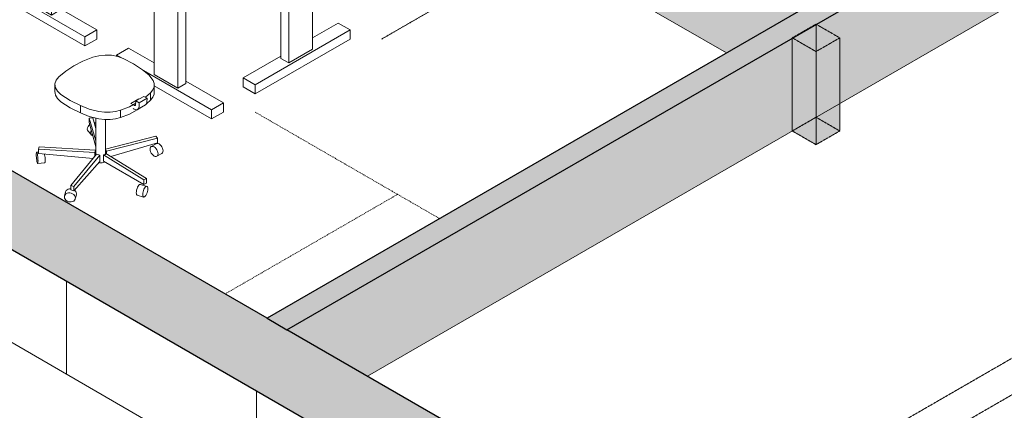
# Model space of a CAD drawing. Header units: millimetres. Extents: x 2807 to 348062, y -35711 to 43067.
# Tile 125 of 191: x 130988 to 135387, y -13736 to -11991. Entities that reach past the tile are written whole.
import ezdxf

# ---------------------------------------------------------------- set-up
doc = ezdxf.new("R2010")
doc.units = ezdxf.units.MM
doc.linetypes.add('Dash', pattern=[6.35, 3.175, -3.175])
doc.linetypes.add('THO_hhidden', pattern=[2.5, 1.5, -1])
doc.layers.add('A-DETL', color=7, linetype='Continuous', lineweight=13, true_color=0x00a600)
for name, color, linetype, lineweight in [('A-GENM', 7, 'Continuous', 13), ('A-WALL', 7, 'Continuous', 25), ('A-WALL-PATT', 7, 'Continuous', 25), ('I-FURN', 7, 'Continuous', 13), ('I-FURN-HDLN', 7, 'Dash', 13), ('I-WALL', 7, 'Continuous', 18)]:
    doc.layers.add(name, color=color, linetype=linetype, lineweight=lineweight)
pattern_1 = [(150, (3507.014, 1220.566), (-16.970817, -9.798317), [])]

# ---------------------------------------------------------------- blocks, each defined once
blk = doc.blocks.new('NLRS_01_GM_WPB_dummy digibord_gen_tho_HW - Digibord-V391-01 isometrie 1e verdieping _plotview_')
at = {"layer": 'A-GENM', "true_color": 0x808080}
h = blk.add_hatch(dxfattribs=at)
h.set_pattern_fill('FP_12', color=8, style=0, pattern_type=2)
h.set_pattern_definition([(30, (3507, 1220.57), (-424.264, 244.949), [])])
h.paths.add_polyline_path([(48158.1, -12132.9), (48264.2, -12071.7), (48158.1, -12010.5), (48052.1, -12071.7)])
at = {"layer": 'A-GENM', "linetype": 'THO_hhidden', "true_color": 0xdcf8f8, "transparency": 33554636}
for points in [[(48158.1, -12548.9), (48158.1, -12132.9), (48052.1, -12071.7), (48052.1, -12487.7), (48118.4, -12525.9)], [(48158.1, -12548.9), (48264.2, -12487.7), (48264.2, -12071.7), (48158.1, -12132.9)]]:
    blk.add_hatch(color=7, dxfattribs=at).paths.add_polyline_path(points)
at = {"layer": 'A-GENM', "linetype": 'THO_hhidden'}
for p, q in [((48158.1, -12010.5), (48052.1, -12071.7)), ((48264.2, -12071.7), (48158.1, -12010.5)), ((48052.1, -12071.7), (48158.1, -12132.9)), ((48052.1, -12487.7), (48052.1, -12071.7)), ((48158.1, -12132.9), (48264.2, -12071.7)), ((48264.2, -12071.7), (48264.2, -12487.7)), ((48158.1, -12132.9), (48158.1, -12548.9)), ((48158.1, -12548.9), (48052.1, -12487.7)), ((48264.2, -12487.7), (48158.1, -12548.9))]:
    blk.add_line(p, q, dxfattribs=at)
at = {"layer": 'A-GENM', "color": 9, "linetype": 'THO_hhidden', "true_color": 0xb0c6c6}
for p, q in [((48158.1, -12010.5), (48158.1, -12132.9)), ((48052.1, -12487.7), (48158.1, -12426.4)), ((48158.1, -12426.4), (48264.2, -12487.7))]:
    blk.add_line(p, q, dxfattribs=at)
at = {"layer": 'A-GENM', "color": 254, "linetype": 'THO_hhidden', "true_color": 0xd3eeee}
blk.add_line((48158.1, -12132.9), (48158.1, -12426.4), dxfattribs=at)
blk = doc.blocks.new('NLRS_82_FU_UN_bureau vrijstaand 2 poten kmx4r73h_gen_bcb - bureau vrijstaand 2 poten-2080460-01 isometrie 1e verdieping _plotview_')
at = {"layer": 'I-FURN'}
h = blk.add_hatch(dxfattribs=at)
h.set_pattern_fill('FP_18', color=256, style=0, pattern_type=2)
h.set_pattern_definition(pattern_1)
h.paths.add_polyline_path([(44741.9, -11594.5), (44777.3, -11574.1), (44671.2, -11512.9), (44635.9, -11533.3), (44733.6, -11589.8)])
h = blk.add_hatch(dxfattribs=at)
h.set_pattern_fill('FP_18', color=256, style=0, pattern_type=2)
h.set_pattern_definition(pattern_1)
h.paths.add_polyline_path([(43805, -12135.5), (43840.4, -12115.1), (43734.3, -12053.8), (43698.9, -12074.2)])
at = {"layer": 'I-FURN', "lineweight": 18}
for p, q in [((44671.2, -11512.9), (44635.9, -11533.3)), ((44777.3, -11574.1), (44671.2, -11512.9)), ((44635.9, -11533.3), (44741.9, -11594.5)), ((44741.9, -11594.5), (44777.3, -11574.1)), ((43734.3, -12053.8), (43698.9, -12074.2)), ((43698.9, -12074.2), (43805, -12135.5)), ((43840.4, -12115.1), (43734.3, -12053.8)), ((43805, -12135.5), (43840.4, -12115.1))]:
    blk.add_line(p, q, dxfattribs=at)
at = {"layer": 'I-FURN'}
for p, q in [((44635.9, -11533.3), (44635.9, -11908.5)), ((44741.9, -11969.7), (44741.9, -11594.5)), ((44777.3, -11574.1), (44777.3, -11949.3)), ((44467.9, -11821.7), (44521, -11791.1)), ((44892.2, -12066.7), (44467.9, -11821.7)), ((44467.9, -11821.7), (44467.9, -11862.5)), ((44521, -11791.1), (44635.9, -11857.4)), ((44467.9, -11862.5), (44892.2, -12107.5)), ((44635.9, -11908.5), (44741.9, -11969.7)), ((44741.9, -11969.7), (44777.3, -11949.3)), ((44777.3, -11939.1), (44945.2, -12036)), ((44892.2, -12066.7), (44945.2, -12036)), ((44945.2, -12036), (44945.2, -12076.9)), ((43698.9, -12074.2), (43698.9, -12166.1)), ((44892.2, -12107.5), (44892.2, -12066.7)), ((44945.2, -12076.9), (44892.2, -12107.5)), ((43805, -12227.3), (43805, -12135.5)), ((43840.4, -12115.1), (43840.4, -12247.7))]:
    blk.add_line(p, q, dxfattribs=at)
at = {"layer": 'I-FURN-HDLN'}
for p, q in [((43601.7, -11219.5), (42830.6, -11664.7)), ((44521, -11750.3), (43601.7, -11219.5)), ((43113.4, -11828), (43884.6, -11382.8)), ((44521, -11750.3), (43884.6, -11382.8))]:
    blk.add_line(p, q, dxfattribs=at)
blk = doc.blocks.new('NLRS_82_FU_UN_bureau vrijstaand 2 poten kmx4r73h_gen_bcb - bureau vrijstaand 2 poten-2332670-01 isometrie 1e verdieping _plotview_')
at = {"layer": 'I-FURN'}
h = blk.add_hatch(dxfattribs=at)
h.set_pattern_fill('FP_18', color=256, style=0, pattern_type=2)
h.set_pattern_definition(pattern_1)
h.paths.add_polyline_path([(45307.6, -11921.1), (45343, -11900.7), (45236.9, -11839.5), (45201.5, -11859.9)])
h = blk.add_hatch(dxfattribs=at)
h.set_pattern_fill('FP_18', color=256, style=0, pattern_type=2)
h.set_pattern_definition(pattern_1)
h.paths.add_polyline_path([(44370.7, -12462.1), (44406, -12441.7), (44300, -12380.4), (44264.6, -12400.8)])
at = {"layer": 'I-FURN', "lineweight": 18}
for p, q in [((45236.9, -11839.5), (45201.5, -11859.9)), ((45201.5, -11859.9), (45307.6, -11921.1)), ((45343, -11900.7), (45236.9, -11839.5)), ((45307.6, -11921.1), (45343, -11900.7)), ((44300, -12380.4), (44264.6, -12400.8)), ((44264.6, -12400.8), (44370.7, -12462.1)), ((44406, -12441.7), (44300, -12380.4)), ((44370.7, -12462.1), (44406, -12441.7))]:
    blk.add_line(p, q, dxfattribs=at)
at = {"layer": 'I-FURN'}
for p, q in [((45201.5, -11859.9), (45201.5, -12235.1)), ((45343, -11900.7), (45343, -12275.9)), ((45307.6, -12296.3), (45307.6, -11921.1)), ((45086.6, -12117.7), (45033.6, -12148.3)), ((45086.6, -12117.7), (45201.5, -12184)), ((45053.9, -12160), (45033.6, -12148.3)), ((45033.6, -12148.3), (45033.6, -12153.7)), ((45457.9, -12393.2), (45152.9, -12217.2)), ((45201.5, -12235.1), (45307.6, -12296.3)), ((45343, -12265.7), (45510.9, -12362.6)), ((45200.7, -12285.6), (45457.9, -12434.1)), ((45343, -12275.9), (45307.6, -12296.3)), ((44264.6, -12400.8), (44264.6, -12492.7)), ((45510.9, -12362.6), (45457.9, -12393.2)), ((45457.9, -12434.1), (45457.9, -12393.2)), ((45510.9, -12403.5), (45457.9, -12434.1)), ((45510.9, -12362.6), (45510.9, -12403.5)), ((44406, -12441.7), (44406, -12574.3)), ((44370.7, -12553.9), (44370.7, -12462.1))]:
    blk.add_line(p, q, dxfattribs=at)
at = {"layer": 'I-FURN-HDLN'}
for p, q in [((45652.3, -12403.5), (46288.7, -12770.9)), ((45652.3, -12403.5), (46476.5, -12879.3)), ((45517.6, -13216.1), (46288.7, -12770.9))]:
    blk.add_line(p, q, dxfattribs=at)
blk = doc.blocks.new('NLRS_82_FU_UN_bureaustoel eenvoudig mgrq5610_gen_bcb - bureaustoel eenvoudig-2332671-01 isometrie 1e verdieping _plotview_')
at = {"layer": 'I-FURN'}
for p, q in [((44757.9, -12281.8), (44757.9, -12314.5)), ((45201.5, -12314.7), (45201.5, -12282.1)), ((45096.9, -12364.4), (45132.2, -12344)), ((45119.8, -12353.6), (45118.6, -12369.5)), ((45162.3, -12337.3), (45184.4, -12317.4)), ((45184.4, -12350), (45168.5, -12365)), ((45170.1, -12341.8), (45169, -12358.8)), ((45184.4, -12317.4), (45184.4, -12350)), ((44872.7, -12374.5), (44872.7, -12407.2)), ((45050.7, -12394.6), (45050.7, -12427.2)), ((45107.1, -12370.3), (45096.9, -12364.4)), ((45111.6, -12372.9), (45107.1, -12370.3)), ((45107.1, -12386.7), (45112.5, -12389.7)), ((45144.9, -12382), (45125.2, -12393.1)), ((45127.5, -12391.2), (45162.8, -12370.8)), ((45133.6, -12379.2), (45134.7, -12362.2)), ((44910.9, -12430.1), (44926.7, -12428.7)), ((44940.6, -12532.3), (44910.9, -12430.1)), ((44910.9, -12430.1), (44910.9, -12450.5)), ((44926.7, -12428.7), (44940.6, -12476.5)), ((44940.6, -12430.5), (44940.6, -12594.7)), ((44984.6, -12594.8), (44984.6, -12436.8)), ((44906.3, -12489.2), (44920.8, -12505.7)), ((44910.9, -12450.5), (44940.6, -12558.8)), ((44984.6, -12569.3), (45208.5, -12511.5)), ((45215.7, -12519.8), (44988.5, -12578.4)), ((45208.5, -12511.5), (45215.7, -12519.8)), ((45215.7, -12540.2), (45215.7, -12519.8)), ((44684.8, -12568.3), (44687.3, -12559.2)), ((44936.7, -12583.2), (44684.8, -12568.3)), ((44684.8, -12568.3), (44684.8, -12588.7)), ((44687.3, -12559.2), (44939.2, -12574.1)), ((44939.2, -12574.1), (44936.7, -12583.2)), ((44939.2, -12574.1), (44939.2, -12597.6)), ((44988.5, -12578.4), (44983.9, -12573.2)), ((44988.5, -12578.4), (44988.5, -12589.4)), ((45007.7, -12601.4), (45215.7, -12540.2)), ((45210.9, -12544.6), (45188.3, -12557.7)), ((44684.8, -12581.9), (44676.3, -12582.7)), ((44684.8, -12588.7), (44928.1, -12611)), ((44828.4, -12731), (44944.1, -12591.6)), ((44958.4, -12595.8), (44842.6, -12735.2)), ((44936.7, -12600.6), (44936.7, -12583.2)), ((44944.1, -12591.6), (44958.4, -12595.8)), ((44958.4, -12624.4), (44958.4, -12595.8)), ((44974.6, -12594.4), (44986, -12587.8)), ((44974.6, -12594.4), (44974.6, -12622.9)), ((45154.9, -12706.6), (44974.6, -12594.4)), ((44974.6, -12622.9), (45154.9, -12727)), ((44986, -12587.8), (45166.3, -12700.1)), ((45213.3, -12601), (45235.9, -12587.9)), ((44680.8, -12632.5), (44712.5, -12629.6)), ((44712.5, -12629.6), (44712.1, -12629.5)), ((44842.6, -12755.6), (44958.4, -12624.4)), ((45166.3, -12700.1), (45154.9, -12706.6)), ((45154.9, -12727), (45154.9, -12706.6)), ((45166.3, -12700.4), (45166.3, -12720.5)), ((44828.4, -12751.4), (44828.4, -12731)), ((44842.6, -12735.2), (44828.4, -12731)), ((44842.6, -12755.6), (44828.4, -12751.4)), ((44842.6, -12735.2), (44842.6, -12755.6)), ((45168.5, -12735.1), (45139.9, -12726.7)), ((45139.9, -12726.7), (45140.9, -12727.2)), ((45166.3, -12720.5), (45154.9, -12727)), ((44805.6, -12759.7), (44800.6, -12778)), ((44848.8, -12791.2), (44853.8, -12773)), ((45125.8, -12774.7), (45154.3, -12783))]:
    blk.add_line(p, q, dxfattribs=at)
at = {"layer": 'I-FURN', "lineweight": 18}
for p, q in [((45155.2, -12333.2), (45119.8, -12353.6)), ((45119.8, -12353.6), (45134.7, -12362.2)), ((45134.7, -12362.2), (45170.1, -12341.8)), ((45170.1, -12341.8), (45155.2, -12333.2))]:
    blk.add_line(p, q, dxfattribs=at)
at = {"layer": 'I-FURN'}
for points in [[(44927.2, -12158.4, 0), (44882.7, -12176.2, 0), (44842.2, -12197, 0)], [(45063.3, -12163.4, 0), (45038.6, -12154.6, 0), (45011, -12149.5, 0), (44982.1, -12148.5, 0), (44953.6, -12151.5, 0), (44927.2, -12158.4, 0)], [(45149.7, -12214.6, 0), (45109.3, -12187.4, 0), (45063.3, -12163.4, 0)], [(44842.2, -12197, 0), (44806.2, -12220.4, 0), (44775.3, -12246.1, 0)], [(45196.2, -12262, 0), (45177.4, -12236.9, 0), (45149.7, -12214.6, 0)], [(44775.3, -12246.1, 0), (44763.3, -12261.3, 0), (44758.1, -12277.8, 0), (44759.9, -12294.5, 0), (44768.7, -12310.4, 0), (44783.9, -12324.7, 0)], [(45184.4, -12317.4, 0), (45194.9, -12304.4, 0), (45200.6, -12290.4, 0), (45201, -12276.1, 0), (45196.2, -12262, 0)], [(44783.9, -12357.3, 0), (44768.7, -12343.1, 0), (44759.9, -12327.1, 0), (44758.1, -12310.4, 0)], [(45201, -12308.8, 0), (45200.6, -12323.1, 0), (45194.9, -12337.1, 0), (45184.4, -12350, 0)], [(44783.9, -12324.7, 0), (44825.6, -12351.2, 0), (44872.7, -12374.5, 0)], [(44872.7, -12407.2, 0), (44825.6, -12383.9, 0), (44783.9, -12357.3, 0)], [(45169, -12358.8, 0), (45167.9, -12364.2, 0), (45165.7, -12368.4, 0), (45162.3, -12371.1, 0)], [(44872.7, -12374.5, 0), (44911.2, -12390.6, 0), (44954.8, -12401.4, 0)], [(44954.8, -12401.4, 0), (44979.2, -12404.2, 0), (45004, -12403.9, 0), (45028.2, -12400.7, 0), (45050.7, -12394.6, 0)], [(45050.7, -12394.6, 0), (45090.6, -12379.4, 0), (45119.4, -12364.1, 0)], [(45125.2, -12393.1, 0), (45090.6, -12412.1, 0), (45050.7, -12427.2, 0)], [(45118.6, -12369.5, 0), (45118.2, -12371.2, 0), (45117.5, -12372.6, 0), (45116.4, -12373.5, 0), (45114.9, -12373.9, 0), (45113.3, -12373.7, 0), (45111.6, -12372.9, 0)], [(45112.5, -12389.7, 0), (45117.7, -12392, 0), (45122.6, -12392.6, 0), (45126.9, -12391.5, 0), (45130.3, -12388.8, 0), (45132.6, -12384.6, 0), (45133.6, -12379.2, 0)], [(44954.8, -12434.1, 0), (44911.2, -12423.2, 0), (44872.7, -12407.2, 0)], [(45050.7, -12427.2, 0), (45028.2, -12433.3, 0), (45004, -12436.6, 0), (44979.2, -12436.8, 0), (44954.8, -12434.1, 0)], [(44905.7, -12488.5, 0), (44903.5, -12484.3, 0), (44902.7, -12479.2, 0), (44903.5, -12473.7, 0), (44905.7, -12468.1, 0), (44909.2, -12462.9, 0), (44913.2, -12458.9, 0)], [(44920.2, -12484.6, 0), (44918, -12490.2, 0), (44917.3, -12495.7, 0), (44918, -12500.7, 0), (44920.2, -12505, 0), (44923.8, -12508.2, 0), (44927, -12509.7, 0)], [(44933.4, -12451.3, 0), (44936.1, -12451.7, 0), (44940.8, -12453.6, 0)], [(45188.3, -12557.7, 0), (45185.5, -12560.3, 0), (45183.7, -12564.2, 0), (45183.1, -12569.1, 0), (45183.7, -12574.8, 0), (45185.5, -12580.7, 0), (45188.3, -12586.6, 0), (45191.9, -12591.9, 0), (45196.2, -12596.4, 0), (45200.8, -12599.8, 0)], [(45200.8, -12558.9, 0), (45196.2, -12557, 0), (45191.9, -12556.6, 0), (45188.3, -12557.7, 0)], [(45213.3, -12601, 0), (45216.1, -12598.4, 0), (45217.9, -12594.5, 0), (45218.5, -12589.5, 0), (45217.9, -12583.9, 0), (45216.1, -12578, 0), (45213.3, -12572.1, 0), (45209.6, -12566.8, 0), (45205.4, -12562.3, 0), (45200.8, -12558.9, 0)], [(45210.9, -12544.6, 0), (45214.6, -12543.5, 0), (45218.8, -12543.9, 0), (45223.4, -12545.9, 0)], [(45223.4, -12545.9, 0), (45228, -12549.2, 0), (45232.2, -12553.7, 0), (45235.9, -12559.1, 0), (45238.7, -12564.9, 0), (45240.5, -12570.8, 0), (45241.1, -12576.5, 0), (45240.5, -12581.4, 0), (45238.7, -12585.3, 0), (45235.9, -12587.9, 0)], [(44678.6, -12587.2, 0), (44677.6, -12584.2, 0), (44676.6, -12582.8, 0), (44675.8, -12583.1, 0), (44675.2, -12585, 0), (44674.8, -12588.5, 0), (44674.7, -12593.3, 0), (44674.8, -12599.1, 0), (44675.2, -12605.5, 0), (44675.8, -12611.9, 0), (44676.6, -12618.1, 0), (44677.6, -12623.6, 0), (44678.6, -12628, 0)], [(44678.6, -12628, 0), (44679.6, -12631, 0), (44680.5, -12632.4, 0), (44681.3, -12632.1, 0), (44682, -12630.1, 0), (44682.3, -12626.6, 0), (44682.5, -12621.8, 0), (44682.3, -12616.1, 0), (44682, -12609.7, 0), (44681.3, -12603.2, 0), (44680.5, -12597, 0), (44679.6, -12591.6, 0), (44678.6, -12587.2, 0)], [(44711.6, -12591.1, 0), (44712.1, -12594.2, 0), (44712.9, -12600.3, 0), (44713.6, -12606.8, 0), (44714, -12613.2, 0), (44714.1, -12619, 0), (44714, -12623.8, 0), (44713.6, -12627.3, 0), (44712.9, -12629.2, 0)], [(45200.8, -12599.8, 0), (45205.4, -12601.7, 0), (45209.6, -12602.1, 0), (45213.3, -12601, 0)], [(44978.2, -12626.6, 0), (44973.6, -12628.6, 0), (44968.3, -12629.9, 0), (44962.6, -12630.3, 0), (44956.9, -12629.9, 0), (44954.1, -12629.3, 0)], [(44805, -12764.1, 0), (44805.8, -12758.9, 0), (44808.3, -12754.2, 0), (44812.2, -12750.3, 0), (44817.3, -12747.5, 0), (44823.3, -12746, 0), (44828.3, -12745.8, 0)], [(44847.1, -12753.5, 0), (44851.1, -12758.1, 0), (44853.5, -12763.2, 0), (44854.4, -12768.6, 0), (44853.5, -12773.8, 0), (44852.5, -12776.2, 0)], [(45124.9, -12774.2, 0), (45123.1, -12772, 0), (45121.9, -12768.4, 0), (45121.5, -12763.5, 0), (45121.9, -12757.8, 0), (45123.1, -12751.6, 0), (45124.9, -12745.3, 0), (45127.2, -12739.4, 0), (45130, -12734.3, 0), (45132.9, -12730.3, 0)], [(45132.9, -12730.3, 0), (45135.8, -12727.6, 0), (45138.6, -12726.6, 0)], [(45161.4, -12738.7, 0), (45158.5, -12742.7, 0), (45155.7, -12747.8, 0), (45153.4, -12753.7, 0), (45151.6, -12760, 0), (45150.4, -12766.2, 0), (45150.1, -12771.9, 0), (45150.4, -12776.8, 0), (45151.6, -12780.4, 0), (45153.4, -12782.6, 0), (45155.7, -12783.2, 0), (45158.5, -12782.1, 0), (45161.4, -12779.5, 0)], [(45161.4, -12779.5, 0), (45164.3, -12775.5, 0), (45167.1, -12770.3, 0), (45169.4, -12764.4, 0), (45171.2, -12758.1, 0), (45172.4, -12751.9, 0), (45172.8, -12746.2, 0), (45172.4, -12741.4, 0), (45171.2, -12737.7, 0), (45169.4, -12735.5, 0), (45167.1, -12735, 0), (45164.3, -12736, 0), (45161.4, -12738.7, 0)], [(44824.7, -12764.2, 0), (44818.3, -12764.3, 0), (44812.3, -12765.8, 0), (44807.2, -12768.6, 0), (44803.3, -12772.4, 0), (44800.8, -12777.1, 0), (44800, -12782.3, 0), (44800.8, -12787.7, 0), (44803.3, -12792.8, 0), (44807.2, -12797.4, 0), (44812.3, -12801.1, 0), (44818.3, -12803.7, 0), (44824.7, -12805, 0)], [(44824.7, -12805, 0), (44831.1, -12804.9, 0), (44837, -12803.4, 0), (44842.1, -12800.6, 0), (44846.1, -12796.8, 0), (44848.5, -12792.1, 0), (44849.4, -12786.9, 0), (44848.5, -12781.5, 0), (44846.1, -12776.3, 0), (44842.1, -12771.8, 0), (44837, -12768, 0), (44831.1, -12765.5, 0), (44824.7, -12764.2, 0)]]:
    blk.add_polyline3d(points, dxfattribs=at)
blk = doc.blocks.new('NLRS_82_FU_UN_bureau vrijstaand 2 poten kmx4r73h_gen_bcb - bureau vrijstaand 2 poten-V604-01 isometrie 1e verdieping _plotview_')
at = {"layer": 'I-FURN'}
h = blk.add_hatch(dxfattribs=at)
h.set_pattern_fill('FP_18', color=256, style=0, pattern_type=2)
h.set_pattern_definition(pattern_1)
h.paths.add_polyline_path([(44865.7, -11267.9), (44971.7, -11206.7), (44936.4, -11186.3), (44830.3, -11247.5)])
h = blk.add_hatch(dxfattribs=at)
h.set_pattern_fill('FP_18', color=256, style=0, pattern_type=2)
h.set_pattern_definition(pattern_1)
h.paths.add_polyline_path([(45802.6, -11808.9), (45908.7, -11747.6), (45873.3, -11727.2), (45767.2, -11788.5)])
at = {"layer": 'I-FURN', "lineweight": 18}
for p, q in [((44936.4, -11186.3), (44830.3, -11247.5)), ((44865.7, -11267.9), (44971.7, -11206.7)), ((44971.7, -11206.7), (44936.4, -11186.3)), ((44830.3, -11247.5), (44865.7, -11267.9)), ((45873.3, -11727.2), (45767.2, -11788.5)), ((45908.7, -11747.6), (45873.3, -11727.2)), ((45802.6, -11808.9), (45908.7, -11747.6)), ((45767.2, -11788.5), (45802.6, -11808.9))]:
    blk.add_line(p, q, dxfattribs=at)
at = {"layer": 'I-FURN'}
for p, q in [((44971.7, -11581.9), (44971.7, -11206.7)), ((44830.3, -11622.7), (44830.3, -11247.5)), ((44865.7, -11267.9), (44865.7, -11643.1)), ((44971.7, -11530.8), (45086.6, -11464.5)), ((45086.6, -11464.5), (45139.7, -11495.1)), ((45139.7, -11495.1), (44777.3, -11704.3)), ((45139.7, -11535.9), (45139.7, -11495.1)), ((44777.3, -11745.2), (45139.7, -11535.9)), ((44865.7, -11643.1), (44971.7, -11581.9)), ((44777.3, -11643.1), (44830.3, -11612.5)), ((44830.3, -11622.7), (44865.7, -11643.1)), ((45908.7, -12122.8), (45908.7, -11747.6)), ((45767.2, -12163.6), (45767.2, -11788.5)), ((45802.6, -11808.9), (45802.6, -12184)), ((45908.7, -12071.8), (46023.6, -12005.4)), ((46023.6, -12005.4), (46076.6, -12036)), ((46076.6, -12036), (45652.3, -12281)), ((46076.6, -12076.9), (46076.6, -12036)), ((45652.3, -12321.8), (46076.6, -12076.9)), ((45802.6, -12184), (45908.7, -12122.8)), ((45599.3, -12250.4), (45767.2, -12153.4)), ((45767.2, -12163.6), (45802.6, -12184)), ((45599.3, -12291.2), (45599.3, -12250.4)), ((45599.3, -12250.4), (45652.3, -12281)), ((45652.3, -12321.8), (45599.3, -12291.2)), ((45652.3, -12281), (45652.3, -12321.8))]:
    blk.add_line(p, q, dxfattribs=at)
at = {"layer": 'I-FURN-HDLN'}
for p, q in [((45086.6, -11423.7), (45802.6, -11010.3)), ((45086.6, -11423.7), (45723, -11056.2)), ((46854.4, -11709.4), (45723, -11056.2)), ((46934, -11663.5), (46218, -12076.9)), ((46218, -12076.9), (46854.4, -11709.4))]:
    blk.add_line(p, q, dxfattribs=at)

msp = doc.modelspace()

# ---------------------------------------------------------------- hatches: boundary and pattern name
at = {"layer": 'A-WALL-PATT', "lineweight": 18, "true_color": 0x808080}
msp.add_hatch(color=8, dxfattribs=at).paths.add_polyline_path([(135015.2, -15362.7), (135319.3, -15187.1), (111560.5, -1470), (111256.4, -1645.5), (134802.8, -15240)])
at = {"layer": 'A-WALL-PATT', "lineweight": 13, "true_color": 0x808080}
h = msp.add_hatch(dxfattribs=at)
h.set_pattern_fill('FP_11', color=8, style=0, pattern_type=2)
h.set_pattern_definition([(90, (135439.5, -16023.6), (-848.528, 489.898), [])])
h.paths.add_polyline_path([(135015.2, -15778.7), (135015.2, -15362.7), (111256.4, -1645.5), (111256.4, -2061.5), (134802.8, -15656)])
at = {"layer": 'A-WALL-PATT', "true_color": 0xf0f0f0}
h = msp.add_hatch(color=7, dxfattribs=at)
h.paths.add_polyline_path([(134145.9, -12139.3), (134506.1, -11931.4), (131884.1, -10417.6), (131884.1, -10833.5), (134131.4, -12131)])
h.paths.add_polyline_path([(131153, -10411.4), (131153, -9995.4), (130988.2, -9900.3), (130988.2, -10316.3), (131121.4, -10393.1)])
at = {"layer": 'A-WALL-PATT', "lineweight": 18, "true_color": 0xafafaf}
msp.add_hatch(color=253, dxfattribs=at).paths.add_polyline_path([(132181.5, -13375.5), (136804.2, -10706.6), (136715.8, -10655.6), (132093.1, -13324.5)])
at = {"layer": 'A-WALL-PATT', "true_color": 0xf0f0f0}
msp.add_hatch(color=7, dxfattribs=at).paths.add_polyline_path([(132541.7, -13583.5), (136804.2, -11122.6), (136804.2, -10706.6), (132181.5, -13375.5), (132348.5, -13472)])

# ---------------------------------------------------------------- linework, layer by layer
at = {"layer": 'A-DETL', "color": 7, "linetype": 'THO_hhidden', "lineweight": 18}
for p, q in [((138147.7, -11928.9), (133911.7, -14374.5)), ((138315.6, -11995.2), (134053.2, -14456.1))]:
    msp.add_line(p, q, dxfattribs=at)
at = {"layer": 'A-DETL', "color": 7, "linetype": 'THO_hhidden'}
msp.add_ellipse((144228.8, -10459.2), major_axis=(13530, 0), ratio=0.57735, start_param=3.926991, end_param=7.068584, dxfattribs=at)
at = {"layer": 'A-WALL'}
msp.add_line((132093.1, -13324.5), (132181.5, -13375.5), dxfattribs=at)
at = {"layer": 'I-WALL', "lineweight": 25}
for p, q in [((111256.4, -1645.5), (135015.2, -15362.7)), ((132181.5, -13375.5), (136804.2, -10706.6)), ((132093.1, -13324.5), (128575.2, -11293.5)), ((134506.1, -11931.4), (132093.1, -13324.5)), ((135319.3, -15187.1), (132181.5, -13375.5))]:
    msp.add_line(p, q, dxfattribs=at)
at = {"layer": 'I-WALL'}
for p, q in [((111256.4, -2061.5), (135015.2, -15778.7)), ((131884.1, -10833.5), (134145.9, -12139.3)), ((132541.7, -13583.5), (136804.2, -11122.6))]:
    msp.add_line(p, q, dxfattribs=at)

# ---------------------------------------------------------------- block references
at = {"layer": 'A-GENM', "linetype": 'THO_hhidden'}
msp.add_blockref('NLRS_01_GM_WPB_dummy digibord_gen_tho_HW - Digibord-V391-01 isometrie 1e verdieping _plotview_', (86387.7, 0), dxfattribs=at)
at = {"layer": 'I-FURN'}
msp.add_blockref('NLRS_82_FU_UN_bureaustoel eenvoudig mgrq5610_gen_bcb - bureaustoel eenvoudig-2332671-01 isometrie 1e verdieping _plotview_', (86387.7, 0), dxfattribs=at)
at = {"layer": 'I-FURN-HDLN'}
for name in ['NLRS_82_FU_UN_bureau vrijstaand 2 poten kmx4r73h_gen_bcb - bureau vrijstaand 2 poten-V604-01 isometrie 1e verdieping _plotview_', 'NLRS_82_FU_UN_bureau vrijstaand 2 poten kmx4r73h_gen_bcb - bureau vrijstaand 2 poten-2080460-01 isometrie 1e verdieping _plotview_', 'NLRS_82_FU_UN_bureau vrijstaand 2 poten kmx4r73h_gen_bcb - bureau vrijstaand 2 poten-2332670-01 isometrie 1e verdieping _plotview_']:
    msp.add_blockref(name, (86387.7, 0), dxfattribs=at)

doc.saveas('drawing.dxf')
